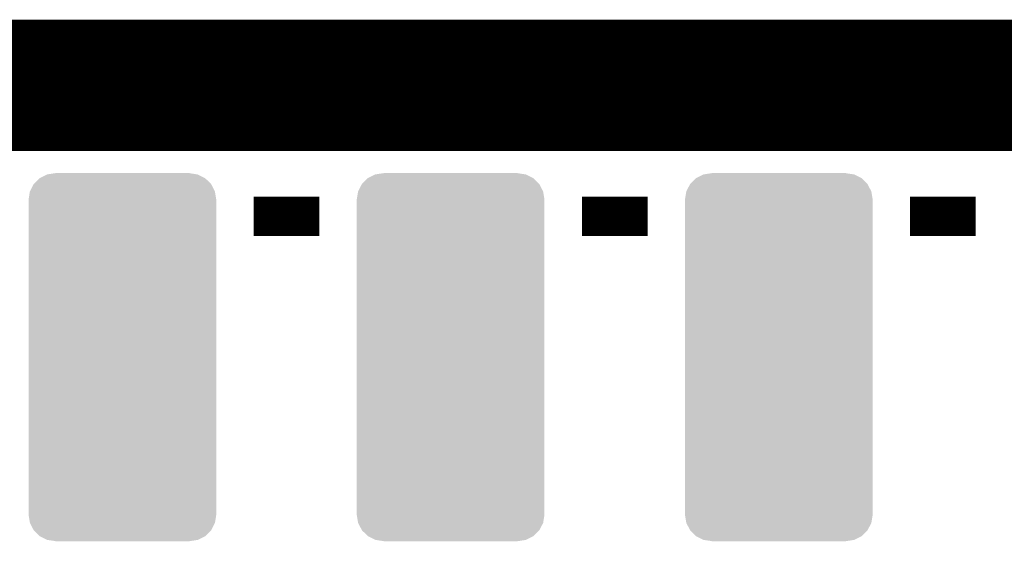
# Model space of a CAD drawing. Extents: x -3.7 to 63.4, y -6.5 to 53.7.
# Tile 53 of 74: x 40 to 47.6, y 49.7 to 53.7. Entities that reach past the tile are written whole.
import ezdxf

# ---------------------------------------------------------------- set-up
doc = ezdxf.new("R2010")
doc.units = 0
doc.layers.get('0').update_dxf_attribs({"linetype": 'CONTINUOUS'})
for name, color, linetype in [('PI_5_CLICK_SHIELD_V100A_GKO', 9, 'CONTINUOUS'), ('PI_5_CLICK_SHIELD_V100A_GTO', 11, 'CONTINUOUS'), ('PI_5_CLICK_SHIELD_V100A_GTS', 8, 'CONTINUOUS')]:
    doc.layers.add(name, color=color, linetype=linetype)

# ---------------------------------------------------------------- blocks, each defined once
blk = doc.blocks.new('CUSTOM_67')
for points in [[(-0.686268, 1.341218), (-0.640748, 1.386276), (0.68604, 1.341218), (0.64013, 1.386276)], [(-0.640748, 1.386276), (-0.640566, 1.386368), (0.64013, 1.386276), (0.640036, 1.386368)], [(-0.640566, 1.386368), (-0.583458, 1.41507), (0.640036, 1.386368), (0.58232, 1.41507)], [(-0.583458, 1.41507), (-0.583154, 1.415222), (0.58232, 1.41507), (0.581308, 1.415222)], [(-0.583154, 1.415222), (-0.52215, 1.424512), (0.581308, 1.415222), (0.51943, 1.424512)], [(-0.52215, 1.424512), (-0.51943, 1.424926), (0.51943, 1.424512), (0.51943, 1.424926)], [(-0.51943, 1.424926), (-0.51943, 1.42621), (0.51943, 1.424926), (0.51943, 1.42621)], [(-0.715878, 1.284046), (-0.686558, 1.34093), (0.715816, 1.284046), (0.68619, 1.34093)], [(-0.686558, 1.34093), (-0.686268, 1.341218), (0.68619, 1.34093), (0.68604, 1.341218)], [(-0.72644, 1.22047), (-0.71609, 1.283634), (0.72644, 1.22047), (0.715886, 1.283634)], [(-0.72644, 1.2192), (-0.72644, 1.22047), (0.72644, 1.2192), (0.72644, 1.22047)], [(-0.71609, 1.283634), (-0.715878, 1.284046), (0.715886, 1.283634), (0.715816, 1.284046)], [(-0.72644, -1.2192), (-0.72644, 1.2192), (0.72644, -1.2192), (0.72644, 1.2192)], [(-0.72644, -1.22047), (-0.72644, -1.2192), (0.72644, -1.22047), (0.72644, -1.2192)], [(-0.715884, -1.283632), (-0.72644, -1.22047), (0.716088, -1.283632), (0.72644, -1.22047)], [(-0.715816, -1.284046), (-0.715884, -1.283632), (0.715874, -1.284046), (0.716088, -1.283632)], [(-0.686192, -1.340928), (-0.715816, -1.284046), (0.686558, -1.340928), (0.715874, -1.284046)], [(-0.686042, -1.341218), (-0.686192, -1.340928), (0.686264, -1.341218), (0.686558, -1.340928)], [(-0.640136, -1.386274), (-0.686042, -1.341218), (0.640748, -1.386274), (0.686264, -1.341218)], [(-0.64004, -1.38637), (-0.640136, -1.386274), (0.640556, -1.38637), (0.640748, -1.386274)], [(-0.582324, -1.41507), (-0.64004, -1.38637), (0.583452, -1.41507), (0.640556, -1.38637)], [(-0.581324, -1.41522), (-0.582324, -1.41507), (0.583154, -1.41522), (0.583452, -1.41507)], [(-0.51943, -1.424512), (-0.581324, -1.41522), (0.522148, -1.424512), (0.583154, -1.41522)], [(-0.51943, -1.424926), (-0.51943, -1.424512), (0.51943, -1.424926), (0.522148, -1.424512)], [(-0.51943, -1.42621), (-0.51943, -1.424926), (0.51943, -1.42621), (0.51943, -1.424926)]]:
    blk.add_solid(points)

msp = doc.modelspace()

# ---------------------------------------------------------------- linework, layer by layer
at = {"layer": 'PI_5_CLICK_SHIELD_V100A_GKO', "const_width": 0.127}
msp.add_lwpolyline([(-0.50038, 53.50002), (60.198, 53.50002)], dxfattribs=at)
at = {"layer": 'PI_5_CLICK_SHIELD_V100A_GTO'}
for points, const_width in [([(-0.508, 53.1876), (60.2234, 53.1876)], 1.016), ([(41.8338, 52.1716), (42.3418, 52.1716)], 0.3048), ([(44.3738, 52.1716), (44.8818, 52.1716)], 0.3048), ([(46.9138, 52.1716), (47.4218, 52.1716)], 0.3048)]:
    msp.add_lwpolyline(points, dxfattribs=dict(at, const_width=const_width))

# ---------------------------------------------------------------- block references
at = {"layer": 'PI_5_CLICK_SHIELD_V100A_GTS'}
for p in [(40.8178, 51.08194), (43.3578, 51.08194), (45.8978, 51.08194)]:
    msp.add_blockref('CUSTOM_67', p, dxfattribs=at)

doc.saveas('drawing.dxf')
